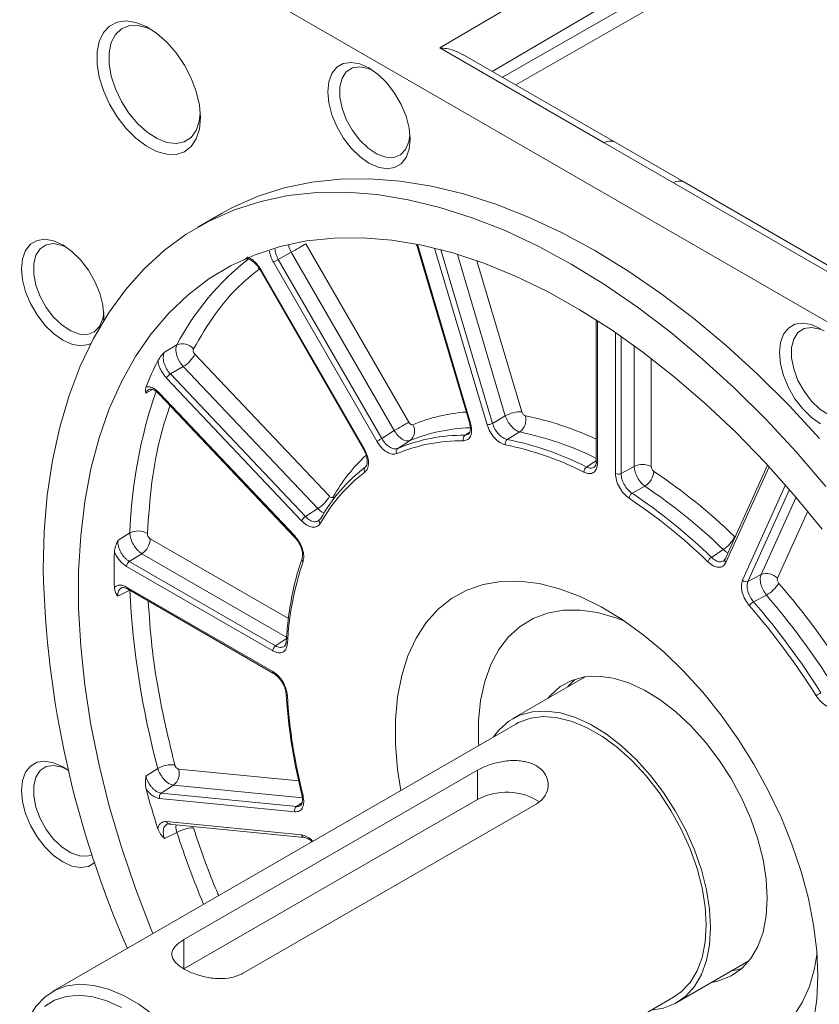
# Model space of a CAD drawing. Header units: inches. Extents: x -1054 to 8431, y -6070 to -4411.
# Tile 7 of 15: x 1439 to 1526, y -5808 to -5701. Entities that reach past the tile are written whole.
import ezdxf

# ---------------------------------------------------------------- set-up
doc = ezdxf.new("R2010")
doc.units = ezdxf.units.IN
doc.header["$MEASUREMENT"] = 0

msp = doc.modelspace()

# ---------------------------------------------------------------- linework, layer by layer
at = {"color": 7, "linetype": 'Continuous', "lineweight": 15}
for p, q in [((1484.9398, -5703.8143), (1516.3856, -5685.3421)), ((1454.2628, -5691.5734), (1549.241, -5746.3896)), ((1502.792, -5714.1176), (1484.9398, -5703.8143)), ((1503.8973, -5714.0174), (1487.4577, -5704.5294)), ((1511.4017, -5718.3485), (1503.8972, -5714.0173)), ((1510.2966, -5718.4488), (1502.792, -5714.1176)), ((1527.8414, -5727.8366), (1511.4018, -5718.3486)), ((1528.1488, -5728.7521), (1510.2966, -5718.4488)), ((1461.2627, -5721.7737), (1458.7171, -5723.2429)), ((1481.5831, -5744.401), (1470.4188, -5725.0639)), ((1482.4158, -5725.0929), (1488.1641, -5744.4377)), ((1467.432, -5726.7442), (1468.8401, -5725.9754)), ((1478.645, -5746.1655), (1467.432, -5726.7442)), ((1480.0044, -5745.3126), (1468.8401, -5725.9754)), ((1465.4613, -5727.8826), (1476.6743, -5747.304)), ((1465.5329, -5727.8413), (1476.7458, -5747.2626)), ((1478.1187, -5746.4694), (1466.9058, -5727.048)), ((1448.5171, -5732.9167), (1448.4986, -5733.3748)), ((1501.9221, -5733.3061), (1501.9221, -5748.6498)), ((1456.4259, -5736.014), (1455.0801, -5736.7948)), ((1472.9783, -5752.4324), (1458.3914, -5737.0356)), ((1455.7308, -5739.1705), (1457.122, -5738.3643)), ((1471.7088, -5753.7611), (1457.122, -5738.3643)), ((1469.9581, -5755.0772), (1455.3077, -5739.6134)), ((1470.3812, -5754.6343), (1455.7308, -5739.1705)), ((1454.5562, -5741.3822), (1469.2066, -5756.846)), ((1454.5647, -5741.2563), (1469.2151, -5756.7202)), ((1490.6662, -5744.5253), (1492.0545, -5743.7048)), ((1478.645, -5746.1655), (1480.0044, -5745.3126)), ((1492.2497, -5746.263), (1493.6127, -5745.4556)), ((1480.3834, -5747.2321), (1481.7186, -5746.394)), ((1504.6148, -5749.9634), (1506.0244, -5749.1825)), ((1520.4984, -5749.0562), (1515.8865, -5759.2535)), ((1505.8031, -5752.1072), (1507.187, -5751.3377)), ((1470.3812, -5754.6343), (1471.7088, -5753.7611)), ((1472.0109, -5754.8669), (1471.7129, -5755.1397)), ((1451.3379, -5756.3948), (1450.0168, -5757.2075)), ((1451.2756, -5759.4904), (1452.6419, -5758.6518)), ((1468.4306, -5767.7642), (1452.6419, -5758.6518)), ((1514.4139, -5759.055), (1515.6853, -5758.1947)), ((1467.1331, -5768.6424), (1451.2756, -5759.4904)), ((1515.9863, -5759.1387), (1515.7184, -5759.4482)), ((1466.8315, -5769.1835), (1450.9741, -5760.0314)), ((1518.3673, -5761.6519), (1519.7875, -5760.9119)), ((1450.0168, -5763.271), (1451.3379, -5762.619)), ((1450.9741, -5762.2738), (1466.8315, -5771.4259)), ((1451.0673, -5762.4799), (1466.9248, -5771.632)), ((1518.9803, -5763.8749), (1520.3749, -5763.1448)), ((1467.1331, -5768.6424), (1468.4306, -5767.7642)), ((1500.7028, -5772.0105), (1492.8668, -5776.533)), ((1493.2042, -5777.1176), (1442.9289, -5806.1338)), ((1454.3635, -5781.9321), (1453.071, -5782.7667)), ((1457.2042, -5800.4932), (1489.024, -5782.1286)), ((1489.024, -5785.3112), (1489.024, -5782.1286)), ((1454.7446, -5784.6102), (1456.082, -5783.7493)), ((1469.2151, -5786.6405), (1454.5647, -5785.1935)), ((1469.395, -5786.0572), (1454.7446, -5784.6102)), ((1489.024, -5785.3112), (1457.2042, -5803.6759)), ((1495.3879, -5785.8015), (1463.5681, -5804.1661)), ((1455.3077, -5787.6941), (1469.9581, -5789.1411)), ((1455.5817, -5787.9583), (1470.2321, -5789.4053)), ((1455.0801, -5789.5283), (1456.4259, -5788.8728)), ((1457.2042, -5800.4932), (1457.2042, -5803.6759)), ((1510.637, -5807.323), (1518.4731, -5802.8004)), ((1460.0243, -5835.7545), (1510.2996, -5806.7383))]:
    msp.add_line(p, q, dxfattribs=at)
at = {"color": 8, "linetype": 'Continuous', "lineweight": 15}
for p, q in [((1518.9311, -5689.7506), (1490.6431, -5706.3678)), ((1518.9311, -5691.441), (1491.7434, -5707.0028)), ((1519.7643, -5692.6206), (1493.1794, -5707.8316)), ((1482.5185, -5725.1131), (1488.2772, -5744.4932)), ((1490.0711, -5744.6704), (1484.382, -5725.5246)), ((1490.6662, -5744.5253), (1485.0719, -5725.6986)), ((1492.0545, -5743.7048), (1486.8531, -5726.2005)), ((1493.8398, -5743.2697), (1488.9742, -5726.8951)), ((1502.0539, -5733.3901), (1502.0539, -5748.8334)), ((1503.9955, -5749.954), (1503.9955, -5734.6714)), ((1504.6148, -5749.9634), (1504.6148, -5735.0973)), ((1506.0244, -5749.1825), (1506.0244, -5736.0983)), ((1507.8823, -5749.2106), (1507.8823, -5737.4849)), ((1453.071, -5741.2372), (1453.8057, -5740.8603)), ((1487.6833, -5745.812), (1488.1925, -5745.4754)), ((1488.0447, -5745.7005), (1487.6833, -5745.812)), ((1500.8605, -5749.2546), (1501.8549, -5748.5814)), ((1520.6722, -5749.2441), (1515.9783, -5759.6226)), ((1517.7721, -5761.516), (1522.4373, -5751.2012)), ((1473.4952, -5752.6372), (1473.384, -5752.4919)), ((1518.3673, -5761.6519), (1522.8704, -5751.6952)), ((1519.7875, -5760.9119), (1523.5828, -5752.5203)), ((1521.5729, -5761.3194), (1524.8638, -5754.0431)), ((1468.531, -5765.677), (1453.5465, -5757.0288)), ((1469.6509, -5783.2863), (1456.6218, -5781.9995)), ((1470.043, -5785.1282), (1456.082, -5783.7493)), ((1469.395, -5786.0572), (1470.0237, -5785.6292))]:
    msp.add_line(p, q, dxfattribs=at)
at = {"color": 7, "linetype": 'Continuous', "lineweight": 15, "flags": 128}
for points in [[(1458.9918, -5711.3806), (1458.8768, -5712.6196), (1458.5367, -5713.6753), (1457.9854, -5714.5043), (1457.2454, -5715.0727), (1456.347, -5715.3573), (1455.327, -5715.3465), (1454.2271, -5715.0406), (1453.0925, -5714.4522), (1451.9695, -5713.6054), (1450.9041, -5712.5348), (1449.94, -5711.2843), (1449.1166, -5709.9051), (1448.4676, -5708.4536), (1448.0195, -5706.9893), (1447.7908, -5705.5721), (1447.7908, -5704.26), (1448.0195, -5703.1068), (1448.4676, -5702.1596), (1449.1166, -5701.4573), (1449.94, -5701.0285), (1450.9041, -5700.8909), (1451.9695, -5701.0501), (1453.0925, -5701.4996), (1454.2271, -5702.2209), (1455.327, -5703.1845), (1456.347, -5704.351), (1457.2454, -5705.6727), (1457.9854, -5707.0953), (1458.5367, -5708.5607), (1458.8768, -5710.0089), (1458.9918, -5711.3806)], [(1453.8042, -5701.9208), (1453.216, -5701.6515), (1452.1822, -5701.3863), (1451.2343, -5701.4196), (1450.4166, -5701.7499), (1449.7673, -5702.3616), (1449.3168, -5703.2262), (1449.0861, -5704.3032), (1449.0861, -5705.5423), (1449.3168, -5706.8855), (1449.7673, -5708.2701), (1450.4166, -5709.6313), (1451.2343, -5710.9055), (1452.1822, -5712.033), (1453.216, -5712.9611), (1454.2874, -5713.6465), (1455.3462, -5714.0571), (1456.3429, -5714.1737), (1457.2309, -5713.9909), (1457.9687, -5713.5171), (1458.5219, -5712.7746), (1458.8645, -5711.7981), (1458.9757, -5710.8813)], [(1481.7259, -5713.7299), (1481.6139, -5714.8132), (1481.2836, -5715.713), (1480.7514, -5716.384), (1480.0441, -5716.7927), (1479.1971, -5716.9185), (1478.2529, -5716.7551), (1477.2589, -5716.3108), (1476.2649, -5715.6077), (1475.3207, -5714.6813), (1474.4738, -5713.5778), (1473.7664, -5712.3527), (1473.2343, -5711.0674), (1472.9039, -5709.7863), (1472.7919, -5708.5736), (1472.9039, -5707.4903), (1473.2343, -5706.5906), (1473.7664, -5705.9195), (1474.4738, -5705.5109), (1475.3207, -5705.3851), (1476.2649, -5705.5484), (1477.2589, -5705.9928), (1478.2529, -5706.6958), (1479.1971, -5707.6223), (1480.0441, -5708.7257), (1480.7514, -5709.9508), (1481.2836, -5711.2362), (1481.6139, -5712.5173), (1481.7259, -5713.7299)], [(1477.6447, -5706.2347), (1477.1836, -5706.0369), (1476.2731, -5705.8531), (1475.4649, -5705.979), (1474.8096, -5706.4067), (1474.3484, -5707.1094), (1474.1103, -5708.0428), (1474.1103, -5709.1484), (1474.3484, -5710.3566), (1474.8096, -5711.5916), (1475.4649, -5712.7757), (1476.2731, -5713.8346), (1477.1836, -5714.7016), (1478.1389, -5715.3225), (1479.0793, -5715.658), (1479.9454, -5715.6872), (1480.683, -5715.4082), (1481.2457, -5714.8385), (1481.5981, -5714.0139), (1481.7095, -5713.2775)], [(1461.2627, -5721.7737), (1462.544, -5721.0796), (1465.243, -5719.8892), (1468.0861, -5718.9831), (1471.0621, -5718.3649), (1474.1591, -5718.0371), (1477.3651, -5718.0008), (1480.6673, -5718.2563), (1484.0527, -5718.8025), (1487.508, -5719.6374), (1491.0195, -5720.7575), (1494.5734, -5722.1586), (1498.1555, -5723.8349), (1501.7519, -5725.78), (1505.3483, -5727.9862), (1508.9304, -5730.4447), (1512.4843, -5733.1458), (1515.9958, -5736.079), (1519.4511, -5739.2325), (1522.8365, -5742.594), (1526.1387, -5746.1502)], [(1441.9307, -5760.3408), (1442.0437, -5756.2525), (1442.3823, -5752.3109), (1442.9452, -5748.5314), (1443.7301, -5744.929), (1444.7339, -5741.5178), (1445.9528, -5738.3114), (1447.3818, -5735.3224), (1449.0153, -5732.5626), (1450.8469, -5730.0429), (1452.8693, -5727.7732), (1455.0747, -5725.7625), (1457.4542, -5724.0187), (1459.9984, -5722.5487), (1462.6974, -5721.3583), (1465.5405, -5720.4523), (1468.5165, -5719.8341), (1471.6136, -5719.5062), (1474.8195, -5719.47), (1478.1217, -5719.7255), (1481.5072, -5720.2717), (1484.9624, -5721.1066), (1488.4739, -5722.2267), (1492.0278, -5723.6277), (1495.6099, -5725.3041), (1499.2063, -5727.2492), (1502.8027, -5729.4553), (1506.3849, -5731.9138), (1509.9387, -5734.615), (1513.4502, -5737.5481), (1516.9055, -5740.7017), (1520.2909, -5744.0632), (1523.5931, -5747.6194), (1526.7991, -5751.3563)], [(1447.0957, -5735.8703), (1446.8352, -5735.9794), (1445.9882, -5736.1052), (1445.044, -5735.9419), (1444.05, -5735.4975), (1443.056, -5734.7945), (1442.1119, -5733.868), (1441.2649, -5732.7646), (1440.5576, -5731.5395), (1440.0254, -5730.2541), (1439.695, -5728.973), (1439.583, -5727.7604), (1439.695, -5726.6771), (1440.0254, -5725.7773), (1440.5576, -5725.1063), (1441.2649, -5724.6976), (1442.1119, -5724.5718), (1443.056, -5724.7352), (1444.05, -5725.1795), (1445.044, -5725.8826), (1445.9882, -5726.8091), (1446.8352, -5727.9125), (1447.5425, -5729.1376), (1448.0747, -5730.4229), (1448.4051, -5731.704), (1448.5171, -5732.9167)], [(1453.8284, -5799.8431), (1453.6491, -5799.4047), (1451.9343, -5794.9416), (1450.4177, -5790.4719), (1449.1058, -5786.0145), (1448.004, -5781.5881), (1447.117, -5777.2113), (1446.4484, -5772.9023), (1446.0012, -5768.6793), (1445.7771, -5764.5599), (1445.7771, -5760.5615), (1446.0012, -5756.7009), (1446.4484, -5752.9941), (1447.117, -5749.4568), (1448.004, -5746.1038), (1449.1058, -5742.9492), (1450.4177, -5740.0062), (1451.9343, -5737.2871), (1453.6491, -5734.8034), (1455.5551, -5732.5654), (1457.6441, -5730.5826), (1459.9074, -5728.8632), (1462.3356, -5727.4145), (1464.9184, -5726.2426), (1467.645, -5725.3523), (1470.504, -5724.7475), (1473.4834, -5724.4305), (1476.5707, -5724.4029), (1479.7529, -5724.6646), (1483.0168, -5725.2147), (1486.3485, -5726.0507), (1489.7342, -5727.1692), (1493.1596, -5728.5654), (1496.6103, -5730.2336), (1500.072, -5732.1667), (1503.53, -5734.3567), (1506.9698, -5736.7943), (1510.3772, -5739.4693), (1513.7376, -5742.3704), (1517.0371, -5745.4857), (1520.2618, -5748.8018), (1523.3982, -5752.305), (1526.4332, -5755.9806)], [(1444.4359, -5725.4215), (1443.9747, -5725.2237), (1443.0643, -5725.0398), (1442.256, -5725.1658), (1441.6007, -5725.5935), (1441.1395, -5726.2961), (1440.9015, -5727.2296), (1440.9015, -5728.3351), (1441.1395, -5729.5433), (1441.6007, -5730.7783), (1442.256, -5731.9624), (1443.0643, -5733.0213), (1443.9747, -5733.8884), (1444.9301, -5734.5092), (1445.8704, -5734.8448), (1446.7366, -5734.8739), (1447.4741, -5734.5949), (1448.0368, -5734.0253), (1448.3892, -5733.2007), (1448.5006, -5732.4643)], [(1468.8401, -5725.9754), (1469.0379, -5725.8613), (1469.2509, -5725.7383), (1469.4716, -5725.6109), (1469.692, -5725.4836), (1469.9043, -5725.361), (1470.1007, -5725.2476), (1470.2743, -5725.1473), (1470.4188, -5725.0639)], [(1466.9058, -5727.048), (1466.954, -5727.0202), (1467.0118, -5726.9868), (1467.0773, -5726.949), (1467.1481, -5726.9081), (1467.2216, -5726.8657), (1467.2951, -5726.8232), (1467.3661, -5726.7822), (1467.432, -5726.7442)], [(1526.2449, -5744.5828), (1525.2509, -5743.8798), (1524.3067, -5742.9533), (1523.4597, -5741.8498), (1522.7524, -5740.6247), (1522.2202, -5739.3394), (1521.8898, -5738.0583), (1521.7778, -5736.8457), (1521.8898, -5735.7623), (1522.2202, -5734.8626), (1522.7524, -5734.1916), (1523.4597, -5733.7829), (1524.3067, -5733.6571), (1525.2509, -5733.8205), (1526.2449, -5734.2648)], [(1526.6307, -5734.5068), (1526.1695, -5734.3089), (1525.2591, -5734.1251), (1524.4509, -5734.251), (1523.7955, -5734.6787), (1523.3344, -5735.3814), (1523.0963, -5736.3148), (1523.0963, -5737.4204), (1523.3344, -5738.6286), (1523.7955, -5739.8636), (1524.4509, -5741.0477), (1525.2591, -5742.1066), (1526.1695, -5742.9737), (1527.1249, -5743.5945), (1528.0652, -5743.93), (1528.9314, -5743.9592), (1529.669, -5743.6802), (1530.2317, -5743.1105), (1530.5841, -5742.286), (1530.6954, -5741.5495)], [(1481.5831, -5744.401), (1481.4386, -5744.4845), (1481.265, -5744.5847), (1481.0686, -5744.6982), (1480.8563, -5744.8207), (1480.6359, -5744.948), (1480.4152, -5745.0754), (1480.2021, -5745.1984), (1480.0044, -5745.3126)], [(1478.1187, -5746.4694), (1478.1669, -5746.4416), (1478.2248, -5746.4081), (1478.2903, -5746.3703), (1478.361, -5746.3295), (1478.4345, -5746.287), (1478.5081, -5746.2446), (1478.5791, -5746.2036), (1478.645, -5746.1655)], [(1480.7133, -5784.3267), (1480.3703, -5782.0621), (1480.1429, -5779.3062), (1480.1429, -5776.6684), (1480.3703, -5774.175), (1480.8229, -5771.8507), (1481.4961, -5769.7187), (1482.3833, -5767.8001), (1483.4756, -5766.114), (1484.7622, -5764.6771), (1486.2303, -5763.5038), (1487.8653, -5762.6056), (1489.651, -5761.9916), (1491.5696, -5761.6678), (1493.602, -5761.6374), (1495.7281, -5761.9008), (1497.9267, -5762.4553), (1500.1759, -5763.2954), (1502.4535, -5764.4128), (1504.7368, -5765.7963), (1507.003, -5767.4323), (1509.2297, -5769.3043), (1511.3947, -5771.394), (1513.4766, -5773.6804), (1515.4546, -5776.1408), (1517.309, -5778.7509), (1519.0215, -5781.4846), (1520.575, -5784.3148), (1521.954, -5787.2134), (1523.145, -5790.1515), (1524.136, -5793.1), (1524.9171, -5796.0295), (1525.4807, -5798.911), (1525.8211, -5801.7157), (1525.9349, -5804.4159), (1525.9349, -5804.4159)], [(1505.0095, -5765.9792), (1504.0368, -5765.6063), (1502.0657, -5765.0451), (1500.1614, -5764.7695), (1498.3472, -5764.7827), (1496.6449, -5765.0847), (1495.0754, -5765.6717), (1493.6575, -5766.5366), (1492.4086, -5767.669), (1491.3438, -5769.055), (1490.476, -5770.6779), (1489.8158, -5772.518), (1489.3711, -5774.5528), (1489.1475, -5776.7578), (1489.1475, -5779.1061), (1489.1656, -5779.4485)], [(1496.6768, -5774.3341), (1496.9503, -5774.0122), (1498.0172, -5773.0676), (1499.2547, -5772.3996), (1500.6406, -5772.0202), (1502.1503, -5771.936), (1503.7568, -5772.1486), (1505.4314, -5772.6542), (1507.1443, -5773.4437), (1508.8649, -5774.5032), (1510.5624, -5775.8136), (1512.2066, -5777.3516), (1513.7682, -5779.0898), (1515.2192, -5780.997), (1516.5339, -5783.0394), (1517.6886, -5785.1804), (1518.6629, -5787.3819), (1519.4394, -5789.6045), (1520.004, -5791.8086), (1520.347, -5793.9548), (1520.4619, -5796.0049)], [(1498.8443, -5773.0595), (1499.0822, -5772.7817), (1499.5933, -5772.2756)], [(1490.7776, -5778.5181), (1491.3896, -5777.7323), (1492.4302, -5776.811), (1493.6371, -5776.1596), (1494.9888, -5775.7895), (1496.4612, -5775.7074), (1498.0281, -5775.9147), (1499.6613, -5776.4078), (1501.3319, -5777.1779), (1503.01, -5778.2112), (1504.6656, -5779.4892), (1506.2692, -5780.9893), (1507.7922, -5782.6845), (1509.2075, -5784.5447), (1510.4896, -5786.5366), (1511.6159, -5788.6248), (1512.5661, -5790.7719), (1513.3234, -5792.9396), (1513.8741, -5795.0893), (1514.2086, -5797.1825), (1514.3207, -5799.182)], [(1513.8434, -5798.9066), (1513.7308, -5796.94), (1513.395, -5794.8802), (1512.8424, -5792.7653), (1512.0831, -5790.6348), (1511.1314, -5788.5285), (1510.005, -5786.4854), (1508.7248, -5784.5438), (1507.3148, -5782.7396), (1505.8011, -5781.1067), (1504.212, -5779.6753), (1502.5771, -5778.4722), (1500.9267, -5777.5197), (1499.2918, -5776.8357), (1497.7027, -5776.4327), (1496.189, -5776.3185), (1494.7789, -5776.4949), (1493.4988, -5776.9589), (1493.2042, -5777.1176)], [(1447.545, -5792.1428), (1447.5425, -5792.145), (1446.8352, -5792.5536), (1445.9882, -5792.6794), (1445.044, -5792.5161), (1444.05, -5792.0717), (1443.056, -5791.3687), (1442.1119, -5790.4422), (1441.2649, -5789.3387), (1440.5576, -5788.1136), (1440.0254, -5786.8283), (1439.695, -5785.5472), (1439.583, -5784.3346), (1439.695, -5783.2512), (1440.0254, -5782.3515), (1440.5576, -5781.6805), (1441.2649, -5781.2718), (1442.1119, -5781.146), (1443.056, -5781.3094), (1444.05, -5781.7537), (1444.678, -5782.1674)], [(1444.4359, -5781.9957), (1443.9747, -5781.7978), (1443.0643, -5781.614), (1442.256, -5781.7399), (1441.6007, -5782.1676), (1441.1395, -5782.8703), (1440.9015, -5783.8037), (1440.9015, -5784.9093), (1441.1395, -5786.1175), (1441.6007, -5787.3525), (1442.256, -5788.5366), (1443.0643, -5789.5955), (1443.9747, -5790.4626), (1444.9301, -5791.0834), (1445.8704, -5791.4189), (1446.7366, -5791.4481), (1447.2625, -5791.2878)], [(1520.4619, -5796.0049), (1520.347, -5797.9223), (1520.004, -5799.6728), (1519.4394, -5801.225), (1518.6629, -5802.5514), (1517.6886, -5803.6283), (1516.5339, -5804.4363), (1515.2192, -5804.9612), (1514.4471, -5805.124)], [(1514.3207, -5799.182), (1514.2086, -5801.0521), (1513.8741, -5802.7593), (1513.3234, -5804.2732), (1512.5661, -5805.5669), (1511.6159, -5806.6171), (1510.4896, -5807.4052), (1509.2075, -5807.9172), (1507.873, -5808.1388)], [(1510.2996, -5806.7383), (1511.1314, -5806.1542), (1512.0831, -5805.1464), (1512.8424, -5803.8923), (1513.395, -5802.4154), (1513.7308, -5800.7431), (1513.8434, -5798.9066)], [(1506.261, -5809.0692), (1508.0834, -5810.167), (1510.1098, -5811.1426), (1512.1055, -5811.8442), (1514.0461, -5812.2632), (1515.9082, -5812.3946), (1517.6691, -5812.2367), (1519.3075, -5811.7916), (1520.8035, -5811.0645), (1522.1389, -5810.0643), (1523.2975, -5808.8032), (1524.2653, -5807.2965), (1525.0304, -5805.5624), (1525.5837, -5803.622), (1525.8499, -5802.0886)], [(1517.6884, -5803.6284), (1517.3512, -5803.7308), (1516.579, -5803.8936)], [(1525.9349, -5804.4159), (1525.8211, -5806.9847), (1525.4807, -5809.3966), (1524.9171, -5811.6275), (1524.136, -5813.6553), (1523.145, -5815.4599), (1521.954, -5817.0234), (1520.575, -5818.3301), (1519.0215, -5819.3671), (1517.309, -5820.1241), (1515.4546, -5820.5936), (1513.4766, -5820.7709), (1511.3947, -5820.6543), (1509.2297, -5820.2449), (1507.003, -5819.5467), (1504.7368, -5818.5667), (1502.4535, -5817.3147), (1500.1759, -5815.8031), (1497.9267, -5814.0469), (1497.8088, -5813.9474)], [(1439.3851, -5813.9656), (1439.4977, -5812.129), (1439.8335, -5810.4567), (1440.3861, -5808.9798), (1441.1454, -5807.7257), (1442.0971, -5806.7179), (1443.2235, -5805.9751), (1444.5037, -5805.5111), (1445.9137, -5805.3346), (1447.4274, -5805.4489), (1449.0165, -5805.8518), (1450.6514, -5806.5359), (1452.3018, -5807.4883), (1453.9367, -5808.6915), (1455.5258, -5810.1228), (1457.0395, -5811.7558), (1458.4496, -5813.5599), (1459.7297, -5815.5016), (1460.8561, -5817.5446), (1461.8078, -5819.651), (1462.5671, -5821.7814), (1463.1197, -5823.8963), (1463.4555, -5825.9562), (1463.5681, -5827.9227)], [(1442.0651, -5807.7431), (1443.1752, -5807.0561), (1444.4346, -5806.6466), (1445.8186, -5806.5225), (1447.3004, -5806.6863), (1448.851, -5807.1348), (1450.4404, -5807.8592)]]:
    msp.add_lwpolyline(points, dxfattribs=at)
at = {"color": 8, "linetype": 'Continuous', "lineweight": 15, "flags": 128}
for points in [[(1454.5562, -5741.3822), (1454.5492, -5741.3725), (1454.5422, -5741.343), (1454.5474, -5741.3038), (1454.5647, -5741.2563)], [(1488.2772, -5744.4932), (1488.2275, -5744.4844), (1488.191, -5744.4693), (1488.1689, -5744.4485), (1488.1641, -5744.4377)], [(1469.2151, -5756.7202), (1469.1978, -5756.7676), (1469.1926, -5756.8068), (1469.1996, -5756.8363), (1469.2066, -5756.846)]]:
    msp.add_lwpolyline(points, dxfattribs=at)
at = {"color": 8, "linetype": 'Continuous', "lineweight": 15}
for centre, radius, start, end in [((1503.4324, -5715.0354), 1.1192, 65.442342, 124.902998), ((1510.937, -5719.3667), 1.1193, 65.459448, 124.901533), ((1481.7266, -5749.2569), 28.557, 127.772633, 152.37149), ((1479.148, -5751.4689), 27.2697, 119.952215, 120.125778), ((1503.3493, -5758.1188), 52.04, 160.864454, 178.101535), ((1489.1411, -5761.7811), 18.5365, 94.076065, 112.605637), ((1487.3984, -5777.3403), 34.323, 64.966649, 78.513002), ((1488.7514, -5763.411), 18.413, 91.628624, 112.454175), ((1486.8404, -5778.634), 33.8625, 63.552369, 78.463303), ((1490.4936, -5762.2911), 19.7171, 133.514362, 150.198811), ((1490.4787, -5771.0937), 27.5048, 119.953161, 120.125242), ((1502.1384, -5748.6336), 0.2169, 184.267913, 247.063592), ((1470.3128, -5759.2699), 0.3169, 163.639689, 231.12884), ((1516.205, -5759.3702), 0.3393, 159.877832, 228.063701), ((1451.196, -5762.2976), 0.2232, 173.896405, 234.794859), ((1468.5261, -5768.1774), 0.2403, 180.441323, 242.925691), ((1467.0463, -5771.4527), 0.2164, 172.881527, 236.449963), ((1468.4866, -5773.8564), 0.2038, 189.67803, 249.955727), ((1455.6398, -5787.6239), 0.3394, 191.944532, 260.141001), ((1571.0352, -5750.7327), 120.7889, 198.406624, 202.353884), ((1470.2892, -5789.0714), 0.3384, 191.888958, 261.079458)]:
    msp.add_arc(centre, radius, start, end, dxfattribs=at)
at = {"color": 7, "linetype": 'Continuous', "lineweight": 15}
for centre, radius, start, end in [((1457.0394, -5737.431), 1.5441, 39.779021, 113.410711), ((1455.267, -5735.3213), 3.5638, 301.366395, 331.247605), ((1487.4327, -5754.4), 37.0303, 153.268691, 158.058842), ((1456.3492, -5740.1849), 1.188, 121.367238, 151.246732), ((1493.7635, -5746.837), 3.5682, 88.775257, 118.618574), ((1492.6186, -5744.1175), 1.667, 306.610871, 14.33318), ((1480.8974, -5745.3642), 1.3171, 308.571436, 31.874682), ((1490.0965, -5743.4811), 1.1895, 268.776176, 298.616993), ((1487.5042, -5764.3635), 18.5523, 89.446882, 112.570555), ((1487.995, -5746.2165), 0.5107, 127.617751, 201.030641), ((1487.3409, -5764.7828), 18.3839, 89.446875, 112.570489), ((1492.5808, -5746.7085), 0.555, 126.622328, 194.424057), ((1485.3786, -5779.7921), 33.6127, 63.119737, 78.563735), ((1485.524, -5779.5103), 33.9207, 63.119728, 78.563746), ((1480.6569, -5747.5749), 0.4385, 128.574793, 211.949472), ((1488.1797, -5763.9849), 18.5626, 127.465251, 150.580394), ((1477.1363, -5749.5635), 0.3986, 128.457642, 217.831638), ((1501.2318, -5749.7956), 0.6562, 124.467976, 181.356872), ((1506.9251, -5751.0688), 2.0903, 62.744436, 115.523653), ((1488.0102, -5764.4076), 18.394, 127.46518, 150.580357), ((1504.3146, -5749.3346), 0.6968, 242.745249, 295.523151), ((1505.9663, -5749.4741), 2.2278, 303.225894, 352.964481), ((1473.6108, -5801.5186), 62.2507, 45.932002, 56.269962), ((1473.5365, -5801.7374), 60.6011, 45.931953, 56.269993), ((1469.8537, -5750.718), 3.564, 301.366596, 331.246519), ((1506.2094, -5752.7272), 0.7413, 123.240016, 173.077078), ((1472.2657, -5802.4818), 60.5174, 45.856037, 56.345917), ((1472.2407, -5802.5549), 59.9678, 45.856045, 56.345911), ((1470.9996, -5755.6487), 1.188, 121.367427, 151.246543), ((1472.2053, -5755.1289), 0.3262, 126.5782, 228.298792), ((1452.2236, -5758.1828), 1.9954, 59.742033, 116.351396), ((1514.0747, -5755.5601), 3.0879, 301.437063, 336.516916), ((1451.4596, -5756.9292), 2.0893, 304.463855, 357.269152), ((1520.8419, -5760.3943), 71.2078, 178.451282, 181.548718), ((1451.6697, -5760.0646), 0.6965, 124.464464, 177.268296), ((1502.01, -5770.2161), 33.6428, 161.455959, 176.890783), ((1514.9521, -5759.9359), 1.0323, 121.422206, 156.392657), ((1550.5915, -5757.7661), 108.6913, 181.357364, 203.692032), ((1520.3872, -5762.3994), 1.6038, 42.328545, 111.955809), ((1518.1674, -5761.156), 0.5346, 222.328214, 291.955664), ((1518.1917, -5759.4726), 4.2721, 300.732789, 325.777314), ((1457.6438, -5817.1178), 84.6051, 32.341301, 40.764002), ((1543.4326, -5758.085), 92.2063, 182.818531, 194.988667), ((1457.9936, -5816.9228), 82.3621, 32.341238, 40.764123), ((1519.7044, -5765.0926), 1.4167, 120.739848, 145.917106), ((1456.7461, -5817.6434), 82.2444, 32.279192, 40.826062), ((1456.861, -5817.5797), 81.4989, 32.279297, 40.826025), ((1467.5272, -5769.2167), 0.6965, 124.464464, 177.268296), ((1529.3658, -5779.0436), 6.1522, 120.102574, 125.827133), ((1528.2979, -5770.2167), 60.0036, 183.660684, 194.146442), ((1455.9243, -5784.7442), 3.2162, 85.073919, 119.032972), ((1455.0942, -5782.4864), 1.6033, 308.030121, 17.6793), ((1561.1526, -5754.4011), 112.0954, 195.40485, 197.693682), ((1492.1844, -5791.1606), 6.6485, 57.395354, 118.382524), ((1455.0738, -5785.0312), 0.5344, 128.028853, 197.680366), ((1470.1127, -5784.7533), 0.1283, 203.232065, 270.537639), ((1469.7243, -5786.4782), 0.5345, 128.032, 197.677219), ((1458.4069, -5792.3828), 4.0305, 92.572574, 119.440462)]:
    msp.add_arc(centre, radius, start, end, dxfattribs=at)
for points, knots in [([(1484.9398, -5703.8143), (1484.9436, -5703.8145), (1485.43, -5703.8485), (1486.3252, -5703.9757), (1487.0977, -5704.3804), (1487.4426, -5704.5611)], [0, 0, 0, 0, 0.0043104, 0.5554995, 1, 1, 1, 1]), ([(1464.1119, -5726.5162), (1464.0228, -5726.5777), (1463.8439, -5726.7011), (1463.7999, -5726.7545), (1463.7777, -5726.7813)], [0, 0, 0, 0, 0.498445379, 1, 1, 1, 1]), ([(1463.9886, -5726.6903), (1464.0391, -5726.6931), (1464.1574, -5726.6996), (1464.4124, -5726.7893), (1464.6845, -5726.9661), (1464.936, -5727.185), (1465.2112, -5727.4884), (1465.3752, -5727.747), (1465.4613, -5727.8826)], [0, 0, 0, 0, 0.1613047, 0.37736692, 0.50802022, 0.65502127, 0.81900403, 1, 1, 1, 1]), ([(1464.1119, -5726.5162), (1464.2406, -5726.5728), (1464.4976, -5726.6859), (1464.8811, -5726.994), (1465.2401, -5727.3787), (1465.4352, -5727.687), (1465.5329, -5727.8413)], [0, 0, 0, 0, 0.25047033, 0.50036631, 0.75000189, 1, 1, 1, 1]), ([(1457.122, -5738.3643), (1457.0438, -5738.2732), (1456.8895, -5738.0931), (1456.631, -5737.6803), (1456.395, -5737.127), (1456.3108, -5736.5986), (1456.3388, -5736.2329), (1456.3966, -5736.0876), (1456.4259, -5736.014)], [0, 0, 0, 0, 0.12862044, 0.25402677, 0.50012595, 0.7461849, 0.87152072, 1, 1, 1, 1]), ([(1458.3914, -5737.0356), (1458.3719, -5737.0134), (1458.3327, -5736.9688), (1458.2676, -5736.8658), (1458.2201, -5736.7538), (1458.197, -5736.6451), (1458.1935, -5736.5685), (1458.2016, -5736.4981), (1458.2179, -5736.4614), (1458.226, -5736.443)], [0, 0, 0, 0, 0.12610573, 0.25316481, 0.4990062, 0.62179336, 0.74962258, 0.87443301, 1, 1, 1, 1]), ([(1455.0801, -5736.7948), (1454.9355, -5736.9602), (1454.6471, -5737.2899), (1454.4554, -5737.5926), (1454.3599, -5737.7435)], [0, 0, 0, 0, 0.50157502, 1, 1, 1, 1]), ([(1455.7308, -5739.1705), (1455.6526, -5739.0821), (1455.4968, -5738.9059), (1455.2995, -5738.5965), (1455.1387, -5738.2701), (1455.0228, -5737.9348), (1454.9572, -5737.6057), (1454.9447, -5737.298), (1454.9805, -5737.0179), (1455.0468, -5736.8693), (1455.0801, -5736.7948)], [0, 0, 0, 0, 0.12574628, 0.25050639, 0.37509109, 0.5002687, 0.62550657, 0.75010355, 0.87472331, 1, 1, 1, 1]), ([(1455.3077, -5739.6134), (1455.1919, -5739.4797), (1454.9606, -5739.2128), (1454.6811, -5738.7365), (1454.4653, -5738.236), (1454.3951, -5737.9079), (1454.3599, -5737.7435)], [0, 0, 0, 0, 0.25035147, 0.49982795, 0.74949663, 1, 1, 1, 1]), ([(1453.0845, -5740.5635), (1453.0512, -5740.697), (1452.9844, -5740.9649), (1453.042, -5741.1462), (1453.071, -5741.2372)], [0, 0, 0, 0, 0.49844659, 1, 1, 1, 1]), ([(1453.0845, -5740.5635), (1453.1975, -5740.5556), (1453.4233, -5740.5398), (1453.8064, -5740.6715), (1454.1969, -5740.9022), (1454.442, -5741.1382), (1454.5647, -5741.2563)], [0, 0, 0, 0, 0.2504768, 0.50036649, 0.75000656, 1, 1, 1, 1]), ([(1453.373, -5740.8649), (1453.43, -5740.8415), (1453.5474, -5740.7935), (1453.8196, -5740.8471), (1454.1699, -5741.0213), (1454.4243, -5741.259), (1454.556, -5741.382)], [0, 0, 0, 0, 0.22633395, 0.46616778, 0.72373711, 1, 1, 1, 1]), ([(1493.6127, -5745.4556), (1493.4605, -5745.3994), (1493.1593, -5745.2881), (1492.7007, -5744.864), (1492.2974, -5744.3207), (1492.1361, -5743.9117), (1492.0545, -5743.7048)], [0, 0, 0, 0, 0.25235946, 0.49944564, 0.7467281, 1, 1, 1, 1]), ([(1494.2337, -5743.7048), (1494.1942, -5743.6916), (1494.1161, -5743.6655), (1493.9984, -5743.5616), (1493.8976, -5743.4246), (1493.8591, -5743.3214), (1493.8398, -5743.2697)], [0, 0, 0, 0, 0.25222442, 0.49942426, 0.74929836, 1, 1, 1, 1]), ([(1482.0159, -5744.6687), (1481.9826, -5744.6758), (1481.9168, -5744.6898), (1481.796, -5744.6389), (1481.6768, -5744.5418), (1481.6144, -5744.448), (1481.5831, -5744.401)], [0, 0, 0, 0, 0.252212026, 0.499434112, 0.749300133, 1, 1, 1, 1]), ([(1488.2772, -5744.4932), (1488.3333, -5744.748), (1488.4453, -5745.2569), (1488.3287, -5745.8826), (1488.0227, -5746.316), (1487.6864, -5746.3719), (1487.5183, -5746.3998)], [0, 0, 0, 0, 0.250649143, 0.500473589, 0.750258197, 1, 1, 1, 1]), ([(1488.1641, -5744.4379), (1488.2053, -5744.6147), (1488.2836, -5744.9516), (1488.2554, -5745.3313), (1488.1718, -5745.5856), (1488.0831, -5745.6685), (1488.0401, -5745.7087)], [0, 0, 0, 0, 0.28331135, 0.53992394, 0.77717436, 1, 1, 1, 1]), ([(1492.0433, -5746.8467), (1491.8471, -5746.7825), (1491.4555, -5746.6542), (1490.8651, -5746.131), (1490.3594, -5745.4441), (1490.1672, -5744.9283), (1490.0711, -5744.6704)], [0, 0, 0, 0, 0.25065386, 0.50048194, 0.75026656, 1, 1, 1, 1]), ([(1492.2497, -5746.263), (1492.0893, -5746.2114), (1491.7723, -5746.1095), (1491.3014, -5745.6907), (1490.8964, -5745.1478), (1490.7435, -5744.7343), (1490.6662, -5744.5253)], [0, 0, 0, 0, 0.25332737, 0.50053935, 0.74751631, 1, 1, 1, 1]), ([(1481.7186, -5746.394), (1481.591, -5746.4188), (1481.3384, -5746.4678), (1480.8656, -5746.2531), (1480.3906, -5745.8707), (1480.1342, -5745.5001), (1480.0044, -5745.3126)], [0, 0, 0, 0, 0.252363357, 0.499443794, 0.746730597, 1, 1, 1, 1]), ([(1480.2848, -5747.807), (1480.1198, -5747.8437), (1479.7904, -5747.917), (1479.1845, -5747.6597), (1478.5864, -5747.173), (1478.2746, -5746.7039), (1478.1187, -5746.4694)], [0, 0, 0, 0, 0.250650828, 0.500481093, 0.750266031, 1, 1, 1, 1]), ([(1480.3834, -5747.2321), (1480.2479, -5747.262), (1479.9802, -5747.3212), (1479.4953, -5747.1127), (1479.0185, -5746.7306), (1478.7704, -5746.3553), (1478.645, -5746.1655)], [0, 0, 0, 0, 0.25332572, 0.50053684, 0.74751499, 1, 1, 1, 1]), ([(1476.6743, -5747.304), (1476.7452, -5747.4394), (1476.8811, -5747.6987), (1477.0339, -5748.152), (1477.0515, -5748.4236), (1477.062, -5748.5846)], [0, 0, 0, 0, 0.30783487, 0.58963063, 1, 1, 1, 1]), ([(1476.7458, -5747.2626), (1476.8713, -5747.5159), (1477.122, -5748.0215), (1477.2439, -5748.7836), (1477.1633, -5749.4359), (1476.9354, -5749.6839), (1476.8215, -5749.8079)], [0, 0, 0, 0, 0.250649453, 0.500473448, 0.750259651, 1, 1, 1, 1]), ([(1477.062, -5748.5846), (1477.0674, -5748.6219), (1477.0986, -5748.8378), (1477.0145, -5749.1102), (1476.8885, -5749.2398), (1476.8297, -5749.3003)], [0, 0, 0, 0, 0.10025875, 0.58009913, 1, 1, 1, 1]), ([(1502.0539, -5748.8334), (1502.0319, -5749.0511), (1501.9882, -5749.4858), (1501.6509, -5749.8798), (1501.166, -5750.0283), (1500.7725, -5749.8835), (1500.5758, -5749.8111)], [0, 0, 0, 0, 0.25064921, 0.50047396, 0.75026096, 1, 1, 1, 1]), ([(1501.9221, -5748.6496), (1501.9108, -5748.7988), (1501.8889, -5749.0885), (1501.7559, -5749.2149), (1501.6913, -5749.2761)], [0, 0, 0, 0, 0.51488839, 1, 1, 1, 1]), ([(1507.187, -5751.3377), (1507.0343, -5751.2086), (1506.7319, -5750.9529), (1506.3586, -5750.3833), (1506.0885, -5749.7616), (1506.046, -5749.3771), (1506.0244, -5749.1825)], [0, 0, 0, 0, 0.25236015, 0.49944223, 0.74672835, 1, 1, 1, 1]), ([(1508.1774, -5749.747), (1508.1378, -5749.7155), (1508.0593, -5749.6533), (1507.9625, -5749.5121), (1507.8955, -5749.356), (1507.8867, -5749.2591), (1507.8823, -5749.2106)], [0, 0, 0, 0, 0.25221014, 0.49941872, 0.74929566, 1, 1, 1, 1]), ([(1505.4736, -5752.6378), (1505.2761, -5752.4824), (1504.882, -5752.1722), (1504.3969, -5751.4627), (1504.0606, -5750.6802), (1504.0172, -5750.1961), (1503.9955, -5749.954)], [0, 0, 0, 0, 0.2506553, 0.50048116, 0.75026701, 1, 1, 1, 1]), ([(1505.8031, -5752.1072), (1505.6419, -5751.9821), (1505.3233, -5751.7349), (1504.9378, -5751.1699), (1504.6662, -5750.5487), (1504.6321, -5750.1599), (1504.6148, -5749.9634)], [0, 0, 0, 0, 0.25332543, 0.50053716, 0.7475169, 1, 1, 1, 1]), ([(1473.384, -5752.4919), (1473.362, -5752.5182), (1473.3184, -5752.5702), (1473.2131, -5752.5801), (1473.0936, -5752.5377), (1473.0167, -5752.4675), (1472.9783, -5752.4324)], [0, 0, 0, 0, 0.25222816, 0.49942165, 0.74931203, 1, 1, 1, 1]), ([(1471.9882, -5755.3725), (1471.8795, -5755.5045), (1471.6625, -5755.7682), (1471.1333, -5755.8159), (1470.5338, -5755.6036), (1470.15, -5755.2527), (1469.9581, -5755.0772)], [0, 0, 0, 0, 0.250652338, 0.50048137, 0.750266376, 1, 1, 1, 1]), ([(1452.6419, -5758.6518), (1452.555, -5758.594), (1452.3833, -5758.4798), (1452.0573, -5758.1626), (1451.699, -5757.6732), (1451.4573, -5757.1238), (1451.3513, -5756.6933), (1451.3424, -5756.4951), (1451.3379, -5756.3948)], [0, 0, 0, 0, 0.12862036, 0.25402877, 0.50012602, 0.74618504, 0.87152014, 1, 1, 1, 1]), ([(1453.5465, -5757.0288), (1453.5249, -5757.0148), (1453.4814, -5756.9867), (1453.3995, -5756.9078), (1453.3277, -5756.8091), (1453.2747, -5756.7007), (1453.2468, -5756.6171), (1453.2294, -5756.5342), (1453.2291, -5756.4843), (1453.229, -5756.4593)], [0, 0, 0, 0, 0.12611604, 0.25316318, 0.49901392, 0.6217971, 0.7496246, 0.87443456, 1, 1, 1, 1]), ([(1469.2151, -5756.7202), (1469.3909, -5756.9332), (1469.7421, -5757.3586), (1470.084, -5758.1411), (1470.241, -5758.913), (1470.1563, -5759.3154), (1470.1139, -5759.5166)], [0, 0, 0, 0, 0.2506477, 0.50047295, 0.75025815, 1, 1, 1, 1]), ([(1450.0168, -5757.2075), (1449.9295, -5757.4231), (1449.7555, -5757.8529), (1449.6918, -5758.2646), (1449.6601, -5758.4697)], [0, 0, 0, 0, 0.50157867, 1, 1, 1, 1]), ([(1451.2756, -5759.4904), (1451.1888, -5759.4347), (1451.0159, -5759.324), (1450.7688, -5759.0879), (1450.5431, -5758.8131), (1450.3477, -5758.5038), (1450.1913, -5758.1742), (1450.0813, -5757.8394), (1450.0161, -5757.5092), (1450.0165, -5757.3082), (1450.0168, -5757.2075)], [0, 0, 0, 0, 0.12578813, 0.25047768, 0.37499792, 0.50023042, 0.62555088, 0.7501239, 0.87470159, 1, 1, 1, 1]), ([(1469.2064, -5756.8458), (1469.304, -5756.9583), (1469.4918, -5757.1746), (1469.7144, -5757.5443), (1469.8789, -5757.9013), (1470.0189, -5758.3296), (1470.092, -5758.8009), (1470.0354, -5759.0593), (1470.009, -5759.1799)], [0, 0, 0, 0, 0.15851639, 0.30483585, 0.44133921, 0.56901311, 0.79886563, 1, 1, 1, 1]), ([(1450.9741, -5760.0314), (1450.8448, -5759.9462), (1450.5869, -5759.7763), (1450.2243, -5759.3996), (1449.9005, -5758.9606), (1449.7403, -5758.6335), (1449.6601, -5758.4697)], [0, 0, 0, 0, 0.250485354, 0.499881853, 0.749522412, 1, 1, 1, 1]), ([(1470.007, -5759.1855), (1469.8634, -5759.6201), (1469.4478, -5760.8781), (1468.9124, -5763.0962), (1468.4863, -5765.6701), (1468.347, -5767.4132), (1468.2858, -5768.1792)], [0, 0, 0, 0, 0.159311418, 0.46116579, 0.763208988, 1, 1, 1, 1]), ([(1515.9783, -5759.6226), (1515.8817, -5759.7699), (1515.6889, -5760.0642), (1515.1822, -5760.1666), (1514.5923, -5760.0075), (1514.2015, -5759.6842), (1514.0061, -5759.5225)], [0, 0, 0, 0, 0.25064909, 0.50047358, 0.75026514, 1, 1, 1, 1]), ([(1520.3749, -5763.1448), (1520.2457, -5762.9618), (1519.9899, -5762.5998), (1519.7599, -5761.9706), (1519.6644, -5761.3651), (1519.7461, -5761.0641), (1519.7875, -5760.9119)], [0, 0, 0, 0, 0.25235787, 0.49944267, 0.74672812, 1, 1, 1, 1]), ([(1449.6601, -5762.3188), (1449.7403, -5762.2475), (1449.9005, -5762.1052), (1450.2247, -5762.0405), (1450.5873, -5762.0821), (1450.8451, -5762.2099), (1450.9741, -5762.2738)], [0, 0, 0, 0, 0.25047205, 0.5003657, 0.75000352, 1, 1, 1, 1]), ([(1518.531, -5764.2986), (1518.3624, -5764.0758), (1518.0256, -5763.6307), (1517.7199, -5762.8431), (1517.6042, -5762.084), (1517.7161, -5761.7053), (1517.7721, -5761.516)], [0, 0, 0, 0, 0.250652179, 0.500479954, 0.750266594, 1, 1, 1, 1]), ([(1518.9803, -5763.8749), (1518.8425, -5763.6955), (1518.5703, -5763.341), (1518.3284, -5762.716), (1518.2315, -5762.1112), (1518.3217, -5761.8061), (1518.3673, -5761.6519)], [0, 0, 0, 0, 0.25332455, 0.50053643, 0.74751705, 1, 1, 1, 1]), ([(1521.7242, -5761.8753), (1521.6904, -5761.8304), (1521.6236, -5761.7414), (1521.5623, -5761.5845), (1521.5393, -5761.4332), (1521.5617, -5761.3574), (1521.5729, -5761.3194)], [0, 0, 0, 0, 0.25222535, 0.49943234, 0.7493039, 1, 1, 1, 1]), ([(1449.6601, -5762.3188), (1449.6915, -5762.5017), (1449.7547, -5762.8688), (1449.9292, -5763.1367), (1450.0168, -5763.271)], [0, 0, 0, 0, 0.49844567, 1, 1, 1, 1]), ([(1450.4111, -5762.3599), (1450.4985, -5762.337), (1450.6766, -5762.2904), (1450.9355, -5762.416), (1451.0674, -5762.48)], [0, 0, 0, 0, 0.49043288, 1, 1, 1, 1]), ([(1468.4167, -5768.3914), (1468.3808, -5768.5986), (1468.3092, -5769.0125), (1467.9373, -5769.3581), (1467.4277, -5769.4524), (1467.0303, -5769.2731), (1466.8315, -5769.1835)], [0, 0, 0, 0, 0.250652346, 0.500481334, 0.750264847, 1, 1, 1, 1]), ([(1468.2858, -5768.1788), (1468.269, -5768.3033), (1468.2363, -5768.5451), (1468.1167, -5768.6547), (1468.0587, -5768.7078)], [0, 0, 0, 0, 0.51471669, 1, 1, 1, 1]), ([(1466.8315, -5771.4259), (1467.031, -5771.5663), (1467.4292, -5771.8467), (1467.939, -5772.5305), (1468.3098, -5773.3045), (1468.3811, -5773.8), (1468.4167, -5774.0478)], [0, 0, 0, 0, 0.25065167, 0.5004737, 0.75025874, 1, 1, 1, 1]), ([(1466.9249, -5771.6321), (1467.0968, -5771.7543), (1467.4366, -5771.9959), (1467.8682, -5772.5841), (1468.19, -5773.2459), (1468.2536, -5773.6741), (1468.2857, -5773.8907)], [0, 0, 0, 0, 0.252612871, 0.499541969, 0.746860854, 1, 1, 1, 1]), ([(1468.2857, -5773.8907), (1468.3242, -5774.4504), (1468.4359, -5776.0733), (1468.7772, -5778.8293), (1469.3155, -5781.9181), (1469.7884, -5783.9269), (1469.9953, -5784.8062)], [0, 0, 0, 0, 0.15928138, 0.46185975, 0.76443847, 1, 1, 1, 1]), ([(1527.9306, -5775.2181), (1527.7741, -5775.2727), (1527.4616, -5775.3818), (1526.8626, -5775.177), (1526.2575, -5774.7346), (1525.9289, -5774.2818), (1525.7646, -5774.0555)], [0, 0, 0, 0, 0.25064681, 0.50047055, 0.75026025, 1, 1, 1, 1]), ([(1489.024, -5782.1286), (1489.4087, -5781.9346), (1490.1779, -5781.547), (1491.6433, -5781.158), (1493.1594, -5781.0195), (1494.5919, -5781.2216), (1495.7456, -5781.7791), (1496.4961, -5782.6173), (1496.788, -5783.6266), (1496.5778, -5784.6648), (1496.0152, -5785.3988), (1495.5286, -5785.7112), (1495.3879, -5785.8015)], [0, 0, 0, 0, 0.10481345, 0.20953696, 0.31656831, 0.42523265, 0.53144999, 0.63507995, 0.73974698, 0.84754084, 0.95592781, 1, 1, 1, 1]), ([(1456.082, -5783.7493), (1455.9996, -5783.7335), (1455.837, -5783.7023), (1455.4934, -5783.5291), (1455.0667, -5783.1785), (1454.7025, -5782.6926), (1454.4769, -5782.2639), (1454.4016, -5782.0436), (1454.3635, -5781.9321)], [0, 0, 0, 0, 0.128618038, 0.2540267, 0.500126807, 0.746183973, 0.871520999, 1, 1, 1, 1]), ([(1456.6218, -5781.9995), (1456.6013, -5781.9958), (1456.5601, -5781.9885), (1456.474, -5781.9457), (1456.3887, -5781.8754), (1456.314, -5781.7838), (1456.2658, -5781.706), (1456.2256, -5781.6232), (1456.2089, -5781.5677), (1456.2005, -5781.5398)], [0, 0, 0, 0, 0.1261237, 0.25316643, 0.49900698, 0.62180027, 0.74962165, 0.87444165, 1, 1, 1, 1]), ([(1453.071, -5782.7667), (1453.0423, -5783.0066), (1452.9853, -5783.485), (1453.0515, -5783.9474), (1453.0845, -5784.1778)], [0, 0, 0, 0, 0.50157346, 1, 1, 1, 1]), ([(1454.7446, -5784.6102), (1454.6624, -5784.5959), (1454.4987, -5784.5674), (1454.2393, -5784.4404), (1453.9831, -5784.2589), (1453.738, -5784.0229), (1453.5152, -5783.7429), (1453.3248, -5783.4318), (1453.1689, -5783.1015), (1453.1037, -5782.8785), (1453.071, -5782.7667)], [0, 0, 0, 0, 0.125755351, 0.250500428, 0.375075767, 0.500263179, 0.625515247, 0.750107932, 0.874718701, 1, 1, 1, 1]), ([(1454.5647, -5785.1935), (1454.4418, -5785.17), (1454.1966, -5785.123), (1453.8061, -5784.9031), (1453.4233, -5784.5924), (1453.1976, -5784.3162), (1453.0845, -5784.1778)], [0, 0, 0, 0, 0.25037197, 0.49983635, 0.74950046, 1, 1, 1, 1]), ([(1470.1139, -5784.8816), (1470.1563, -5785.1326), (1470.241, -5785.6337), (1470.083, -5786.2244), (1469.741, -5786.611), (1469.3903, -5786.6307), (1469.2151, -5786.6405)], [0, 0, 0, 0, 0.25065225, 0.50048072, 0.75026568, 1, 1, 1, 1]), ([(1469.9954, -5784.8064), (1470.0247, -5784.9618), (1470.0814, -5785.2632), (1470.0461, -5785.6056), (1469.9601, -5785.8465), (1469.8662, -5785.9264), (1469.8198, -5785.9658)], [0, 0, 0, 0, 0.26871532, 0.52148191, 0.76377374, 1, 1, 1, 1]), ([(1454.3599, -5788.47), (1454.3951, -5788.3462), (1454.4653, -5788.099), (1454.6814, -5787.8478), (1454.9608, -5787.6939), (1455.192, -5787.694), (1455.3077, -5787.6941)], [0, 0, 0, 0, 0.25047368, 0.5003655, 0.75000571, 1, 1, 1, 1]), ([(1454.3599, -5788.47), (1454.4552, -5788.6723), (1454.6464, -5789.0782), (1454.9353, -5789.3779), (1455.0801, -5789.5283)], [0, 0, 0, 0, 0.49844554, 1, 1, 1, 1]), ([(1455.7308, -5787.9293), (1455.6526, -5787.9277), (1455.4962, -5787.9246), (1455.3698, -5787.9877), (1455.3065, -5788.0192)], [0, 0, 0, 0, 0.49982176, 1, 1, 1, 1]), ([(1470.2379, -5789.4058), (1470.3487, -5789.4326), (1470.5859, -5789.4901), (1470.8958, -5789.6987), (1471.0569, -5789.8671), (1471.0771, -5789.8882)], [0, 0, 0, 0, 0.43401614, 0.929151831, 1, 1, 1, 1]), ([(1463.5681, -5804.1661), (1463.1834, -5804.338), (1462.4142, -5804.6817), (1460.9488, -5804.767), (1459.4327, -5804.5635), (1458.0002, -5804.1081), (1456.8466, -5803.5044), (1456.096, -5802.8355), (1455.8041, -5802.1408), (1456.0143, -5801.4381), (1456.5769, -5800.8785), (1457.0635, -5800.5796), (1457.2042, -5800.4932)], [0, 0, 0, 0, 0.10481262, 0.20953706, 0.31656851, 0.42523172, 0.5314501, 0.63508016, 0.73974677, 0.84754073, 0.95592871, 1, 1, 1, 1])]:
    msp.add_open_spline(points, degree=3, knots=knots, dxfattribs=at)
at = {"color": 8, "linetype": 'Continuous', "lineweight": 15}
for points, knots in [([(1467.432, -5726.7442), (1467.3741, -5726.6364), (1467.2586, -5726.4215), (1467.1444, -5726.0873), (1467.081, -5725.8331), (1467.0753, -5725.7021), (1467.074, -5725.6729)], [0, 0, 0, 0, 0.30567495, 0.60957401, 0.91304309, 1, 1, 1, 1]), ([(1468.8401, -5725.9754), (1468.7846, -5725.8653), (1468.6748, -5725.6478), (1468.5714, -5725.3911), (1468.5552, -5725.2639), (1468.5523, -5725.2415)], [0, 0, 0, 0, 0.45793323, 0.90442734, 1, 1, 1, 1]), ([(1466.9058, -5727.048), (1466.822, -5726.8866), (1466.6548, -5726.5643), (1466.5157, -5726.1471), (1466.4885, -5725.9178), (1466.4801, -5725.8462)], [0, 0, 0, 0, 0.40833952, 0.81516996, 1, 1, 1, 1]), ([(1465.3921, -5727.78), (1464.7366, -5728.2983), (1462.9852, -5729.6835), (1460.5496, -5732.5483), (1459.0004, -5735.1451), (1458.226, -5736.443)], [0, 0, 0, 0, 0.2302431, 0.61524141, 1, 1, 1, 1]), ([(1453.3783, -5740.8695), (1453.3626, -5740.8759), (1453.2824, -5740.9089), (1453.171, -5741.0267), (1453.1043, -5741.1671), (1453.071, -5741.2372)], [0, 0, 0, 0, 0.109052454, 0.554738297, 1, 1, 1, 1]), ([(1455.6895, -5742.5785), (1455.3519, -5743.604), (1454.4973, -5746.2003), (1453.6398, -5750.8318), (1453.3659, -5754.5839), (1453.229, -5756.4593)], [0, 0, 0, 0, 0.24617217, 0.62320363, 1, 1, 1, 1]), ([(1501.6904, -5749.2768), (1501.5721, -5749.3299), (1501.3328, -5749.4372), (1501.0191, -5749.3159), (1500.8605, -5749.2546)], [0, 0, 0, 0, 0.49446409, 1, 1, 1, 1]), ([(1471.7129, -5755.1397), (1471.5832, -5755.1703), (1471.3238, -5755.2315), (1470.839, -5755.0532), (1470.5349, -5754.775), (1470.3812, -5754.6343)], [0, 0, 0, 0, 0.3310803, 0.6618547, 1, 1, 1, 1]), ([(1472.4377, -5754.2304), (1472.3539, -5754.2054), (1472.1135, -5754.1335), (1471.8684, -5753.908), (1471.7088, -5753.7611)], [0, 0, 0, 0, 0.34873007, 1, 1, 1, 1]), ([(1516.2099, -5758.5383), (1516.1983, -5758.5353), (1516.0295, -5758.4926), (1515.8512, -5758.3383), (1515.6853, -5758.1947)], [0, 0, 0, 0, 0.06892675, 1, 1, 1, 1]), ([(1515.7184, -5759.4482), (1515.5962, -5759.4921), (1515.3518, -5759.5798), (1514.8773, -5759.4422), (1514.5695, -5759.185), (1514.4139, -5759.055)], [0, 0, 0, 0, 0.33095289, 0.66177955, 1, 1, 1, 1]), ([(1450.4216, -5762.3643), (1450.3987, -5762.3726), (1450.3098, -5762.4047), (1450.1939, -5762.5289), (1450.0823, -5762.7279), (1450.0168, -5762.9768), (1450.0168, -5763.173), (1450.0168, -5763.271)], [0, 0, 0, 0, 0.0795466, 0.3090657, 0.53928093, 0.76974902, 1, 1, 1, 1]), ([(1453.3285, -5763.785), (1453.4396, -5765.4179), (1453.6893, -5769.0866), (1454.634, -5775.0365), (1455.6785, -5779.3725), (1456.2005, -5781.5398)], [0, 0, 0, 0, 0.2863185, 0.64327034, 1, 1, 1, 1]), ([(1467.9943, -5768.7449), (1467.8679, -5768.7848), (1467.6125, -5768.8654), (1467.294, -5768.7173), (1467.1331, -5768.6424)], [0, 0, 0, 0, 0.49449209, 1, 1, 1, 1]), ([(1469.96, -5785.801), (1469.9084, -5785.8704), (1469.7733, -5786.0522), (1469.5395, -5786.0553), (1469.395, -5786.0572)], [0, 0, 0, 0, 0.38161233, 1, 1, 1, 1]), ([(1455.3065, -5788.0192), (1455.2502, -5788.0616), (1455.1378, -5788.1462), (1455.0231, -5788.3467), (1454.9578, -5788.595), (1454.9459, -5788.8833), (1454.981, -5789.198), (1455.0471, -5789.4182), (1455.0801, -5789.5283)], [0, 0, 0, 0, 0.16682771, 0.33314324, 0.49942821, 0.66621461, 0.83318629, 1, 1, 1, 1]), ([(1456.4259, -5788.8728), (1456.3976, -5788.7583), (1456.3418, -5788.5321), (1456.3096, -5788.236), (1456.3449, -5788.092), (1456.3588, -5788.035)], [0, 0, 0, 0, 0.38259282, 0.7557297, 1, 1, 1, 1]), ([(1458.226, -5788.3564), (1458.9645, -5790.5544), (1459.7924, -5793.0188), (1460.8584, -5795.4558), (1460.9737, -5795.7193)], [0, 0, 0, 0, 0.89185281, 1, 1, 1, 1]), ([(1469.9581, -5789.1411), (1470.1483, -5789.1907), (1470.5281, -5789.2899), (1470.9687, -5789.5893), (1471.149, -5789.8231), (1471.1616, -5789.8394)], [0, 0, 0, 0, 0.48274514, 0.96390035, 1, 1, 1, 1])]:
    msp.add_open_spline(points, degree=3, knots=knots, dxfattribs=at)

doc.saveas('drawing.dxf')
